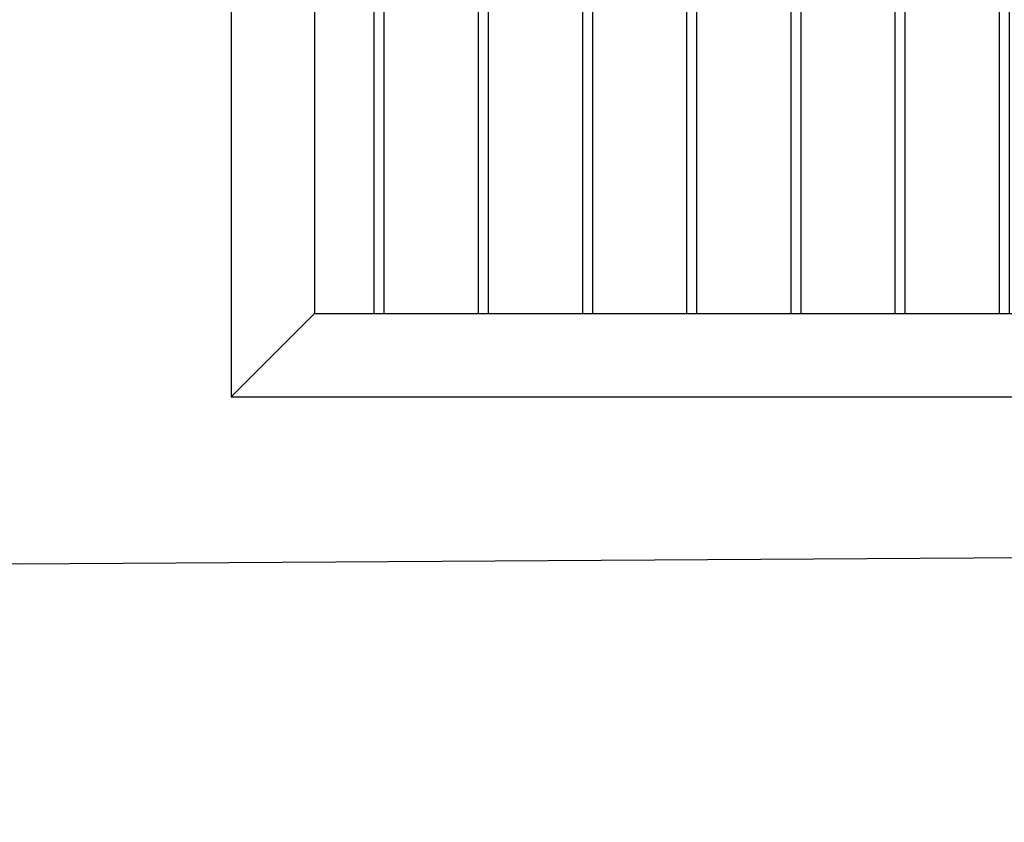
# Model space of a CAD drawing. Header units: inches. Extents: x 43593 to 117387, y -66787 to -26237.
# Tile 138 of 256: x 50407 to 50454, y -33690 to -33652. Entities that reach past the tile are written whole.
import ezdxf

# ---------------------------------------------------------------- set-up
doc = ezdxf.new("R2010")
doc.units = ezdxf.units.IN
doc.header["$MEASUREMENT"] = 0
doc.layers.get('0').update_dxf_attribs({"lineweight": 0})
doc.layers.add('AW OGRODZENIA', color=253, linetype='Continuous')

msp = doc.modelspace()

# ---------------------------------------------------------------- linework, layer by layer
at = {"color": 3, "linetype": 'Continuous', "lineweight": 30}
msp.add_lwpolyline([(48630.247, -33690.208), (49193.766, -33690.208), (49241.038, -33690.208), (49497.038, -33690.208), (49618.968, -33690.208), (50388.968, -33677.764), (50406.891, -33677.802), (50776.161, -33675.492), (51155.511, -33673.07), (51284.766, -33672.208)], dxfattribs=at)
at = {"layer": 'AW OGRODZENIA'}
for p, q in [((50417.191, -33524.802), (50417.191, -33669.802)), ((50421.191, -33528.802), (50421.191, -33665.802)), ((50421.191, -33665.802), (50417.191, -33669.802)), ((50421.191, -33665.802), (50577.691, -33665.802)), ((50417.191, -33669.802), (50577.691, -33669.802))]:
    msp.add_line(p, q, dxfattribs=at)
for points in [[(50424.539, -33528.802), (50424.043, -33528.802), (50424.043, -33665.802), (50424.539, -33665.802)], [(50429.539, -33528.802), (50429.043, -33528.802), (50429.043, -33665.802), (50429.539, -33665.802)], [(50434.539, -33528.802), (50434.043, -33528.802), (50434.043, -33665.802), (50434.539, -33665.802)], [(50439.539, -33528.802), (50439.043, -33528.802), (50439.043, -33665.802), (50439.539, -33665.802)], [(50444.539, -33528.802), (50444.043, -33528.802), (50444.043, -33665.802), (50444.539, -33665.802)], [(50449.539, -33528.802), (50449.043, -33528.802), (50449.043, -33665.802), (50449.539, -33665.802)], [(50454.539, -33528.802), (50454.043, -33528.802), (50454.043, -33665.802), (50454.539, -33665.802)]]:
    msp.add_lwpolyline(points, close=True, dxfattribs=at)

doc.saveas('drawing.dxf')
